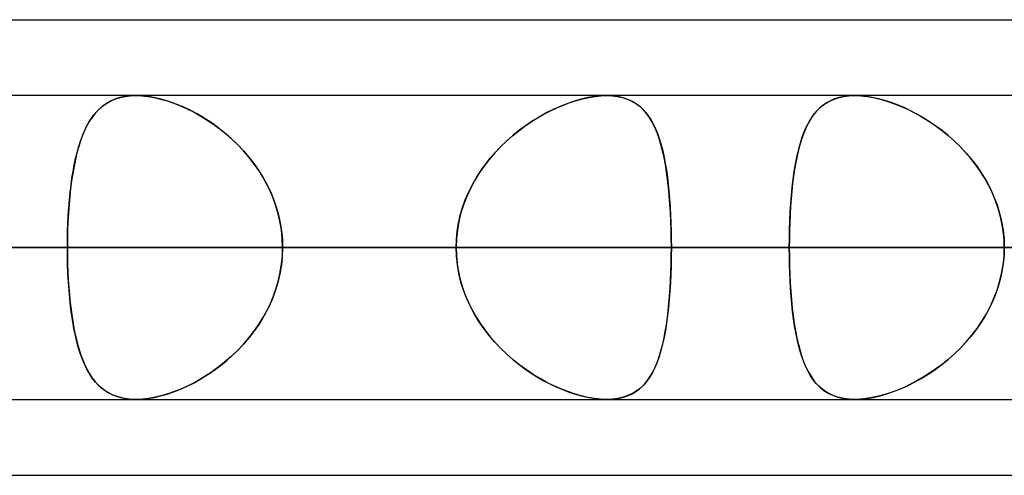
# Model space of a CAD drawing. Header units: millimetres. Extents: x -215 to 215, y -97 to 81.
# Tile 59 of 85: x 68.15 to 73.09, y -44 to -41.71. Entities that reach past the tile are written whole.
import ezdxf

# ---------------------------------------------------------------- set-up
doc = ezdxf.new("R2010")
doc.units = ezdxf.units.MM
doc.layers.add('MAIN-1', color=7, linetype='Continuous')
doc.layers.add('MAIN-2', color=7, linetype='Continuous')

msp = doc.modelspace()

# ---------------------------------------------------------------- linework, layer by layer
at = {"layer": 'MAIN-1'}
for p, q in [((55.3107, -41.7125), (104.7669, -41.7125)), ((104.6521, -42.0938), (-104.6521, -42.0938)), ((68.7356, -42.0938), (68.736, -42.0937)), ((68.736, -42.0937), (68.7364, -42.0937)), ((68.7364, -42.0937), (68.7368, -42.0937)), ((68.7368, -42.0937), (68.7372, -42.0937)), ((68.7372, -42.0937), (68.7376, -42.0937)), ((68.7376, -42.0937), (68.7379, -42.0937)), ((-105.1835, -42.8563), (105.1835, -42.8563)), ((-104.7621, -43.6188), (104.7621, -43.6188)), ((68.7363, -43.6188), (68.736, -43.6187)), ((68.7366, -43.6188), (68.7363, -43.6188)), ((68.737, -43.6188), (68.7366, -43.6188)), ((68.7373, -43.6188), (68.737, -43.6188)), ((68.7376, -43.6188), (68.7373, -43.6188)), ((68.7379, -43.6188), (68.7376, -43.6188)), ((54.9413, -44), (105.4075, -44))]:
    msp.add_line(p, q, dxfattribs=at)
at = {"layer": 'MAIN-2'}
for p, q in [((68.6106, -42.1211), (68.5899, -42.1328)), ((68.5951, -42.1296), (68.615, -42.119)), ((68.6329, -42.1114), (68.6106, -42.1211)), ((68.615, -42.119), (68.6363, -42.1101)), ((68.6569, -42.1037), (68.6329, -42.1114)), ((68.6363, -42.1101), (68.6592, -42.1031)), ((68.6825, -42.0982), (68.6569, -42.1037)), ((68.6592, -42.1031), (68.6834, -42.098)), ((68.7095, -42.0948), (68.6825, -42.0982)), ((68.6834, -42.098), (68.7089, -42.0949)), ((68.7089, -42.0949), (68.7356, -42.0938)), ((68.7379, -42.0937), (68.7095, -42.0948)), ((68.7687, -42.0949), (68.7379, -42.0937)), ((68.7379, -42.0937), (68.767, -42.0948)), ((68.767, -42.0948), (68.7975, -42.098)), ((68.8008, -42.0985), (68.7687, -42.0949)), ((68.7975, -42.098), (68.8292, -42.1034)), ((68.8344, -42.1045), (68.8008, -42.0985)), ((68.8292, -42.1034), (68.8617, -42.1108)), ((68.8688, -42.1127), (68.8344, -42.1045)), ((68.8617, -42.1108), (68.8947, -42.1203)), ((68.9038, -42.1232), (68.8688, -42.1127)), ((68.8947, -42.1203), (68.9282, -42.1318)), ((68.9391, -42.1359), (68.9038, -42.1232)), ((70.8823, -42.141), (70.9149, -42.1288)), ((70.938, -42.1211), (70.9037, -42.1328)), ((70.9149, -42.1288), (70.9473, -42.1183)), ((70.972, -42.1114), (70.938, -42.1211)), ((70.9473, -42.1183), (70.9793, -42.1095)), ((71.0054, -42.1037), (70.972, -42.1114)), ((70.9793, -42.1095), (71.0107, -42.1026)), ((71.0378, -42.0982), (71.0054, -42.1037)), ((71.0107, -42.1026), (71.0412, -42.0977)), ((71.0689, -42.0948), (71.0378, -42.0982)), ((71.0412, -42.0977), (71.0705, -42.0947)), ((71.0987, -42.0937), (71.0689, -42.0948)), ((71.0705, -42.0947), (71.0987, -42.0937)), ((71.0987, -42.0937), (71.1265, -42.0948)), ((71.128, -42.0949), (71.0987, -42.0937)), ((71.1265, -42.0948), (71.1529, -42.098)), ((71.1557, -42.0985), (71.128, -42.0949)), ((71.1529, -42.098), (71.178, -42.1034)), ((71.1819, -42.1045), (71.1557, -42.0985)), ((71.178, -42.1034), (71.2013, -42.1109)), ((71.2062, -42.1128), (71.1819, -42.1045)), ((71.2013, -42.1109), (71.223, -42.1203)), ((71.2286, -42.1233), (71.2062, -42.1128)), ((71.223, -42.1203), (71.243, -42.1318)), ((71.2492, -42.1359), (71.2286, -42.1233)), ((72.1931, -42.1358), (72.2138, -42.1232)), ((72.2212, -42.1194), (72.2013, -42.1304)), ((72.2138, -42.1232), (72.2364, -42.1127)), ((72.2426, -42.1103), (72.2212, -42.1194)), ((72.2364, -42.1127), (72.2608, -42.1044)), ((72.2657, -42.1031), (72.2426, -42.1103)), ((72.2608, -42.1044), (72.2869, -42.0985)), ((72.2904, -42.0979), (72.2657, -42.1031)), ((72.2869, -42.0985), (72.3146, -42.0949)), ((72.3164, -42.0948), (72.2904, -42.0979)), ((72.3146, -42.0949), (72.3438, -42.0937)), ((72.3437, -42.0937), (72.3164, -42.0948)), ((72.3716, -42.0947), (72.3437, -42.0937)), ((72.3438, -42.0937), (72.3736, -42.0948)), ((72.4007, -42.0976), (72.3716, -42.0947)), ((72.3736, -42.0948), (72.4048, -42.0982)), ((72.431, -42.1025), (72.4007, -42.0976)), ((72.4048, -42.0982), (72.4374, -42.1038)), ((72.4621, -42.1093), (72.431, -42.1025)), ((72.4374, -42.1038), (72.4707, -42.1115)), ((72.4939, -42.118), (72.4621, -42.1093)), ((72.4707, -42.1115), (72.5046, -42.1212)), ((72.526, -42.1284), (72.4939, -42.118)), ((72.5046, -42.1212), (72.5388, -42.133)), ((72.5583, -42.1405), (72.526, -42.1284)), ((68.5288, -42.1883), (68.5435, -42.1713)), ((68.5529, -42.1618), (68.5365, -42.179)), ((68.5435, -42.1713), (68.5595, -42.1558)), ((68.5707, -42.1464), (68.5529, -42.1618)), ((68.5595, -42.1558), (68.5767, -42.1419)), ((68.5899, -42.1328), (68.5707, -42.1464)), ((68.5767, -42.1419), (68.5951, -42.1296)), ((68.9282, -42.1318), (68.9619, -42.1451)), ((68.9745, -42.1506), (68.9391, -42.1359)), ((68.9619, -42.1451), (68.9957, -42.1603)), ((69.0099, -42.1673), (68.9745, -42.1506)), ((68.9957, -42.1603), (69.0294, -42.1773)), ((69.0452, -42.1859), (69.0099, -42.1673)), ((69.0294, -42.1773), (69.0629, -42.1961)), ((70.7845, -42.1872), (70.8169, -42.1703)), ((70.8344, -42.1618), (70.7998, -42.179)), ((70.8169, -42.1703), (70.8496, -42.1548)), ((70.8691, -42.1464), (70.8344, -42.1618)), ((70.8496, -42.1548), (70.8823, -42.141)), ((70.9037, -42.1328), (70.8691, -42.1464)), ((71.243, -42.1318), (71.2616, -42.1451)), ((71.2681, -42.1506), (71.2492, -42.1359)), ((71.2616, -42.1451), (71.2786, -42.1603)), ((71.2855, -42.1673), (71.2681, -42.1506)), ((71.2786, -42.1603), (71.2943, -42.1773)), ((71.3013, -42.186), (71.2855, -42.1673)), ((71.2943, -42.1773), (71.3088, -42.1961)), ((72.1502, -42.1742), (72.1357, -42.1923)), ((72.1406, -42.1857), (72.1566, -42.1672)), ((72.1659, -42.1579), (72.1502, -42.1742)), ((72.1566, -42.1672), (72.1741, -42.1505)), ((72.1829, -42.1433), (72.1659, -42.1579)), ((72.1741, -42.1505), (72.1931, -42.1358)), ((72.2013, -42.1304), (72.1829, -42.1433)), ((72.5388, -42.133), (72.5733, -42.1466)), ((72.5908, -42.1542), (72.5583, -42.1405)), ((72.5733, -42.1466), (72.6079, -42.1621)), ((72.6232, -42.1695), (72.5908, -42.1542)), ((72.6079, -42.1621), (72.6425, -42.1794)), ((72.6554, -42.1864), (72.6232, -42.1695)), ((68.4905, -42.2483), (68.5024, -42.2267)), ((68.5071, -42.2189), (68.494, -42.2415)), ((68.5024, -42.2267), (68.5151, -42.2067)), ((68.5213, -42.198), (68.5071, -42.2189)), ((68.5151, -42.2067), (68.5288, -42.1883)), ((68.5365, -42.179), (68.5213, -42.198)), ((69.0802, -42.2065), (69.0452, -42.1859)), ((69.0629, -42.1961), (69.096, -42.2165)), ((69.115, -42.2291), (69.0802, -42.2065)), ((69.096, -42.2165), (69.1286, -42.2385)), ((70.6889, -42.2472), (70.7205, -42.2256)), ((70.7309, -42.2189), (70.6969, -42.2416)), ((70.7205, -42.2256), (70.7524, -42.2056)), ((70.7653, -42.198), (70.7309, -42.2189)), ((70.7524, -42.2056), (70.7845, -42.1872)), ((70.7998, -42.179), (70.7653, -42.198)), ((71.3158, -42.2065), (71.3013, -42.186)), ((71.3088, -42.1961), (71.322, -42.2165)), ((71.3291, -42.2291), (71.3158, -42.2065)), ((71.322, -42.2165), (71.334, -42.2385)), ((72.1222, -42.2121), (72.1099, -42.2336)), ((72.1126, -42.2286), (72.126, -42.2062)), ((72.1357, -42.1923), (72.1222, -42.2121)), ((72.126, -42.2062), (72.1406, -42.1857)), ((72.6425, -42.1794), (72.677, -42.1986)), ((72.6874, -42.2047), (72.6554, -42.1864)), ((72.677, -42.1986), (72.7114, -42.2197)), ((72.7192, -42.2247), (72.6874, -42.2047)), ((72.7114, -42.2197), (72.7454, -42.2425)), ((72.7507, -42.2463), (72.7192, -42.2247)), ((68.4692, -42.2961), (68.4794, -42.2714)), ((68.4819, -42.266), (68.4707, -42.2922)), ((68.4794, -42.2714), (68.4905, -42.2483)), ((68.494, -42.2415), (68.4819, -42.266)), ((69.1493, -42.2537), (69.115, -42.2291)), ((69.1286, -42.2385), (69.1604, -42.2622)), ((69.1828, -42.2801), (69.1493, -42.2537)), ((69.1604, -42.2622), (69.1915, -42.2874)), ((70.6273, -42.295), (70.6578, -42.2703)), ((70.6634, -42.2661), (70.6305, -42.2923)), ((70.6578, -42.2703), (70.6889, -42.2472)), ((70.6969, -42.2416), (70.6634, -42.2661)), ((71.3413, -42.2537), (71.3291, -42.2291)), ((71.334, -42.2385), (71.3451, -42.2621)), ((71.3524, -42.2801), (71.3413, -42.2537)), ((71.3451, -42.2621), (71.3551, -42.2873)), ((72.0984, -42.2569), (72.088, -42.2818)), ((72.089, -42.2792), (72.1003, -42.2529)), ((72.1099, -42.2336), (72.0984, -42.2569)), ((72.1003, -42.2529), (72.1126, -42.2286)), ((72.7454, -42.2425), (72.7788, -42.2672)), ((72.7817, -42.2694), (72.7507, -42.2463)), ((72.7788, -42.2672), (72.8115, -42.2936)), ((72.8121, -42.2941), (72.7817, -42.2694)), ((68.4604, -42.3202), (68.4509, -42.3499)), ((68.4509, -42.3499), (68.4597, -42.3222)), ((68.4597, -42.3222), (68.4692, -42.2961)), ((68.4707, -42.2922), (68.4604, -42.3202)), ((69.2156, -42.3085), (69.1828, -42.2801)), ((69.1915, -42.2874), (69.2215, -42.314)), ((69.2472, -42.3388), (69.2156, -42.3085)), ((69.2215, -42.314), (69.2505, -42.3421)), ((70.5985, -42.3203), (70.5676, -42.35)), ((70.5688, -42.3488), (70.5976, -42.3212)), ((70.5976, -42.3212), (70.6273, -42.295)), ((70.6305, -42.2923), (70.5985, -42.3203)), ((71.3625, -42.3085), (71.3524, -42.2801)), ((71.3551, -42.2873), (71.3643, -42.3139)), ((71.3717, -42.3387), (71.3625, -42.3085)), ((71.3643, -42.3139), (71.3726, -42.342)), ((72.0693, -42.3374), (72.0787, -42.3074)), ((72.0784, -42.3084), (72.0696, -42.3366)), ((72.088, -42.2818), (72.0784, -42.3084)), ((72.0787, -42.3074), (72.089, -42.2792)), ((72.8115, -42.2936), (72.8432, -42.3217)), ((72.8417, -42.3203), (72.8121, -42.2941)), ((72.8704, -42.348), (72.8417, -42.3203)), ((72.8432, -42.3217), (72.8739, -42.3515)), ((68.4509, -42.3499), (68.4423, -42.3813)), ((68.4429, -42.379), (68.4509, -42.3499)), ((69.2776, -42.3708), (69.2472, -42.3388)), ((69.2505, -42.3421), (69.2783, -42.3716)), ((69.3064, -42.4047), (69.2776, -42.3708)), ((69.2783, -42.3716), (69.3047, -42.4025)), ((70.5676, -42.35), (70.538, -42.3814)), ((70.5411, -42.378), (70.5688, -42.3488)), ((71.38, -42.3708), (71.3717, -42.3387)), ((71.3726, -42.342), (71.3802, -42.3715)), ((71.3874, -42.4046), (71.38, -42.3708)), ((71.3802, -42.3715), (71.387, -42.4024)), ((72.0531, -42.403), (72.0608, -42.3693)), ((72.0616, -42.3663), (72.0543, -42.3974)), ((72.0608, -42.3693), (72.0693, -42.3374)), ((72.0696, -42.3366), (72.0616, -42.3663)), ((72.8981, -42.3772), (72.8704, -42.348)), ((72.8739, -42.3515), (72.9032, -42.3829)), ((68.4344, -42.4142), (68.4273, -42.4486)), ((68.4287, -42.4414), (68.4355, -42.4095)), ((68.4423, -42.3813), (68.4344, -42.4142)), ((68.4355, -42.4095), (68.4429, -42.379)), ((69.3047, -42.4025), (69.3296, -42.4347)), ((69.3335, -42.44), (69.3064, -42.4047)), ((70.5098, -42.4143), (70.4833, -42.4488)), ((70.4894, -42.4405), (70.5145, -42.4086)), ((70.538, -42.3814), (70.5098, -42.4143)), ((70.5145, -42.4086), (70.5411, -42.378)), ((71.387, -42.4024), (71.3932, -42.4346)), ((71.3941, -42.4399), (71.3874, -42.4046)), ((72.0462, -42.4383), (72.0531, -42.403)), ((72.0543, -42.3974), (72.0478, -42.4299)), ((72.9245, -42.4078), (72.8981, -42.3772)), ((72.9032, -42.3829), (72.931, -42.4158)), ((72.9495, -42.4398), (72.9245, -42.4078)), ((72.931, -42.4158), (72.9571, -42.4502)), ((68.4172, -42.5087), (68.4226, -42.4744)), ((68.4273, -42.4486), (68.4209, -42.4845)), ((68.4226, -42.4744), (68.4287, -42.4414)), ((69.3296, -42.4347), (69.353, -42.4682)), ((69.3587, -42.4768), (69.3335, -42.44)), ((69.353, -42.4682), (69.3747, -42.5029)), ((70.4441, -42.508), (70.4659, -42.4736)), ((70.4833, -42.4488), (70.4586, -42.4846)), ((70.4659, -42.4736), (70.4894, -42.4405)), ((71.3932, -42.4346), (71.3987, -42.4681)), ((71.4, -42.4767), (71.3941, -42.4399)), ((71.3987, -42.4681), (71.4036, -42.5028)), ((72.0419, -42.4638), (72.0367, -42.4989)), ((72.0401, -42.4751), (72.0462, -42.4383)), ((72.0478, -42.4299), (72.0419, -42.4638)), ((72.9729, -42.4729), (72.9495, -42.4398)), ((72.9571, -42.4502), (72.9814, -42.486)), ((72.9946, -42.5073), (72.9729, -42.4729)), ((68.4153, -42.5217), (68.4103, -42.5603)), ((68.4123, -42.5441), (68.4172, -42.5087)), ((68.4209, -42.4845), (68.4153, -42.5217)), ((69.3817, -42.515), (69.3587, -42.4768)), ((69.3747, -42.5029), (69.3946, -42.5388)), ((69.4025, -42.5545), (69.3817, -42.515)), ((70.4359, -42.5219), (70.4154, -42.5605)), ((70.4241, -42.5434), (70.4441, -42.508)), ((70.4586, -42.4846), (70.4359, -42.5219)), ((71.4051, -42.5149), (71.4, -42.4767)), ((71.4036, -42.5028), (71.4079, -42.5387)), ((71.4096, -42.5544), (71.4051, -42.5149)), ((72.0301, -42.5529), (72.0348, -42.5133)), ((72.0367, -42.4989), (72.0321, -42.5352)), ((72.0348, -42.5133), (72.0401, -42.4751)), ((72.9814, -42.486), (73.0038, -42.5232)), ((73.0145, -42.5428), (72.9946, -42.5073)), ((73.0038, -42.5232), (73.024, -42.5617)), ((68.4103, -42.5603), (68.406, -42.6002)), ((68.408, -42.5806), (68.4123, -42.5441)), ((69.3946, -42.5388), (69.4126, -42.5759)), ((69.421, -42.5954), (69.4025, -42.5545)), ((70.4154, -42.5605), (70.3971, -42.6003)), ((70.406, -42.58), (70.4241, -42.5434)), ((71.4079, -42.5387), (71.4117, -42.5758)), ((71.4134, -42.5952), (71.4096, -42.5544)), ((72.0281, -42.5728), (72.0246, -42.6113)), ((72.0261, -42.5938), (72.0301, -42.5529)), ((72.0321, -42.5352), (72.0281, -42.5728)), ((73.0324, -42.5795), (73.0145, -42.5428)), ((73.024, -42.5617), (73.042, -42.6013)), ((68.4012, -42.6566), (68.4044, -42.6181)), ((68.406, -42.6002), (68.4024, -42.6411)), ((68.4044, -42.6181), (68.408, -42.5806)), ((69.4126, -42.5759), (69.4284, -42.6139)), ((69.4369, -42.6373), (69.421, -42.5954)), ((69.4284, -42.6139), (69.442, -42.6528)), ((70.3763, -42.6561), (70.3901, -42.6176)), ((70.3971, -42.6003), (70.3813, -42.6413)), ((70.3901, -42.6176), (70.406, -42.58)), ((71.4117, -42.5758), (71.4149, -42.6138)), ((71.4166, -42.6372), (71.4134, -42.5952)), ((71.4149, -42.6138), (71.4176, -42.6527)), ((72.0246, -42.6113), (72.0217, -42.6507)), ((72.0227, -42.6359), (72.0261, -42.5938)), ((73.0483, -42.6172), (73.0324, -42.5795)), ((73.042, -42.6013), (73.0575, -42.642)), ((73.062, -42.6557), (73.0483, -42.6172)), ((68.3987, -42.6956), (68.4012, -42.6566)), ((68.4024, -42.6411), (68.3994, -42.6829)), ((69.45, -42.6799), (69.4369, -42.6373)), ((69.442, -42.6528), (69.4533, -42.6925)), ((70.365, -42.6952), (70.3763, -42.6561)), ((70.3813, -42.6413), (70.3682, -42.683)), ((71.4192, -42.6799), (71.4166, -42.6372)), ((71.4176, -42.6527), (71.4198, -42.6924)), ((72.0217, -42.6507), (72.0193, -42.6907)), ((72.02, -42.6788), (72.0227, -42.6359)), ((73.0575, -42.642), (73.0703, -42.6837)), ((73.0733, -42.6948), (73.062, -42.6557)), ((68.3967, -42.7351), (68.3987, -42.6956)), ((68.3994, -42.6829), (68.3971, -42.7254)), ((69.4604, -42.7233), (69.45, -42.6799)), ((69.4533, -42.6925), (69.4622, -42.7329)), ((70.356, -42.7349), (70.365, -42.6952)), ((70.3682, -42.683), (70.3579, -42.7255)), ((71.4212, -42.7232), (71.4192, -42.6799)), ((71.4198, -42.6924), (71.4216, -42.7329)), ((72.0193, -42.6907), (72.0175, -42.7314)), ((72.0179, -42.7224), (72.02, -42.6788)), ((73.0703, -42.6837), (73.0805, -42.7262)), ((73.0822, -42.7345), (73.0733, -42.6948)), ((68.3955, -42.7685), (68.3945, -42.8121)), ((68.3953, -42.7751), (68.3967, -42.7351)), ((68.3971, -42.7254), (68.3955, -42.7685)), ((69.4678, -42.7672), (69.4604, -42.7233)), ((69.4622, -42.7329), (69.4687, -42.7738)), ((69.4723, -42.8115), (69.4678, -42.7672)), ((70.3504, -42.7685), (70.3459, -42.8122)), ((70.3496, -42.775), (70.356, -42.7349)), ((70.3579, -42.7255), (70.3504, -42.7685)), ((71.4226, -42.7671), (71.4212, -42.7232)), ((71.4216, -42.7329), (71.4228, -42.7737)), ((71.4235, -42.8115), (71.4226, -42.7671)), ((72.0155, -42.8112), (72.0164, -42.7666)), ((72.0175, -42.7314), (72.0162, -42.7726)), ((72.0164, -42.7666), (72.0179, -42.7224)), ((73.0805, -42.7262), (73.0879, -42.7692)), ((73.0886, -42.7747), (73.0822, -42.7345)), ((73.0879, -42.7692), (73.0923, -42.8126)), ((68.3945, -42.8121), (68.3942, -42.8563)), ((68.3942, -42.8563), (68.3945, -42.8155)), ((68.3945, -42.8155), (68.3953, -42.7751)), ((69.4687, -42.7738), (69.4725, -42.8149)), ((69.4738, -42.8563), (69.4723, -42.8115)), ((69.4725, -42.8149), (69.4738, -42.8563)), ((70.3459, -42.8122), (70.3444, -42.8563)), ((70.3444, -42.8563), (70.3457, -42.8155)), ((70.3457, -42.8155), (70.3496, -42.775)), ((71.4228, -42.7737), (71.4235, -42.8149)), ((71.4237, -42.8563), (71.4235, -42.8115)), ((71.4235, -42.8149), (71.4237, -42.8563)), ((72.0152, -42.8563), (72.0155, -42.8112)), ((72.0155, -42.8142), (72.0152, -42.8563)), ((72.0162, -42.7726), (72.0155, -42.8142)), ((73.0925, -42.8153), (73.0886, -42.7747)), ((73.0923, -42.8126), (73.0938, -42.8563)), ((73.0938, -42.8563), (73.0925, -42.8153)), ((105.1835, -42.8563), (-105.1835, -42.8563)), ((104.0108, -42.8563), (-104.0108, -42.8563)), ((-104.0108, -42.8563), (104.0108, -42.8563)), ((-96.6745, -42.8563), (96.6745, -42.8563)), ((96.6745, -42.8563), (-96.6745, -42.8563)), ((95.5956, -42.8563), (-95.5956, -42.8563)), ((-95.5956, -42.8563), (95.5956, -42.8563)), ((-88.2587, -42.8563), (88.2587, -42.8563)), ((88.2587, -42.8563), (-88.2587, -42.8563)), ((87.1797, -42.8563), (-87.1797, -42.8563)), ((-87.1797, -42.8563), (87.1797, -42.8563)), ((-79.8419, -42.8563), (79.8419, -42.8563)), ((79.8419, -42.8563), (-79.8419, -42.8563)), ((78.7627, -42.8563), (-78.7627, -42.8563)), ((-78.7627, -42.8563), (78.7627, -42.8563)), ((-71.4237, -42.8563), (71.4237, -42.8563)), ((71.4237, -42.8563), (-71.4237, -42.8563)), ((70.3444, -42.8563), (-70.3444, -42.8563)), ((-70.3444, -42.8563), (70.3444, -42.8563)), ((80.3675, -42.8563), (59.8285, -42.8563)), ((59.8285, -42.8563), (80.3675, -42.8563)), ((61.0513, -42.8563), (81.8925, -42.8563)), ((81.8925, -42.8563), (61.0513, -42.8563)), ((61.0513, -42.8563), (68.3942, -42.8563)), ((68.3942, -42.8563), (61.0513, -42.8563)), ((70.3444, -42.8563), (63.0038, -42.8563)), ((63.0038, -42.8563), (70.3444, -42.8563)), ((64.6805, -42.8563), (72.0152, -42.8563)), ((72.0152, -42.8563), (64.6805, -42.8563)), ((75.2502, -42.8563), (67.9156, -42.8563)), ((67.9156, -42.8563), (75.2502, -42.8563)), ((68.3942, -42.8563), (68.3945, -42.8971)), ((92.2625, -42.8563), (68.3942, -42.8563)), ((68.3945, -42.9003), (68.3942, -42.8563)), ((68.3942, -42.8563), (92.2625, -42.8563)), ((69.4738, -42.8563), (69.4723, -42.901)), ((69.4725, -42.8976), (69.4738, -42.8563)), ((69.4738, -42.8563), (93.7875, -42.8563)), ((93.7875, -42.8563), (69.4738, -42.8563)), ((69.4738, -42.8563), (76.8144, -42.8563)), ((76.8144, -42.8563), (69.4738, -42.8563)), ((70.3459, -42.9003), (70.3444, -42.8563)), ((70.3444, -42.8563), (70.3457, -42.897)), ((71.4237, -42.8563), (71.4235, -42.901)), ((71.4235, -42.8976), (71.4237, -42.8563)), ((78.7627, -42.8563), (71.4237, -42.8563)), ((71.4237, -42.8563), (78.7627, -42.8563)), ((72.0152, -42.8563), (72.0155, -42.9013)), ((75.2502, -42.8563), (72.0152, -42.8563)), ((72.0155, -42.8983), (72.0152, -42.8563)), ((72.0152, -42.8563), (75.2502, -42.8563)), ((73.0923, -42.8999), (73.0938, -42.8563)), ((73.0938, -42.8563), (73.0925, -42.8972)), ((68.3945, -42.8971), (68.3953, -42.9376)), ((68.3955, -42.9438), (68.3945, -42.9003)), ((69.4723, -42.901), (69.4678, -42.9453)), ((69.4687, -42.9387), (69.4725, -42.8976)), ((70.3457, -42.897), (70.3496, -42.9375)), ((70.3504, -42.944), (70.3459, -42.9003)), ((71.4235, -42.901), (71.4226, -42.9454)), ((71.4228, -42.9388), (71.4235, -42.8976)), ((72.0162, -42.9399), (72.0155, -42.8983)), ((72.0155, -42.9013), (72.0164, -42.9459)), ((73.0879, -42.9433), (73.0923, -42.8999)), ((73.0925, -42.8972), (73.0886, -42.9378)), ((68.3953, -42.9376), (68.3967, -42.9777)), ((68.3971, -42.9868), (68.3955, -42.9438)), ((69.4678, -42.9453), (69.4604, -42.9892)), ((69.4622, -42.9796), (69.4687, -42.9387)), ((70.3496, -42.9375), (70.356, -42.9776)), ((70.3579, -42.987), (70.3504, -42.944)), ((71.4226, -42.9454), (71.4212, -42.9893)), ((71.4216, -42.9796), (71.4228, -42.9388)), ((72.0175, -42.9811), (72.0162, -42.9399)), ((72.0164, -42.9459), (72.0179, -42.9901)), ((73.0805, -42.9863), (73.0879, -42.9433)), ((73.0886, -42.9378), (73.0822, -42.978)), ((68.3967, -42.9777), (68.3987, -43.0173)), ((68.3994, -43.0292), (68.3971, -42.9868)), ((68.3987, -43.0173), (68.4013, -43.0565)), ((69.4604, -42.9892), (69.45, -43.0326)), ((69.4533, -43.02), (69.4622, -42.9796)), ((70.356, -42.9776), (70.365, -43.0173)), ((70.3682, -43.0295), (70.3579, -42.987)), ((70.365, -43.0173), (70.3763, -43.0564)), ((71.4212, -42.9893), (71.4192, -43.0326)), ((71.4198, -43.0201), (71.4216, -42.9796)), ((72.0193, -43.0218), (72.0175, -42.9811)), ((72.0179, -42.9901), (72.02, -43.0337)), ((73.0733, -43.0177), (73.062, -43.0568)), ((73.0703, -43.0288), (73.0805, -42.9863)), ((73.0822, -42.978), (73.0733, -43.0177)), ((68.4024, -43.0709), (68.3994, -43.0292)), ((68.4013, -43.0565), (68.4044, -43.095)), ((69.4284, -43.0986), (69.442, -43.0597)), ((69.45, -43.0326), (69.4369, -43.0752)), ((69.442, -43.0597), (69.4533, -43.02)), ((70.3813, -43.0712), (70.3682, -43.0295)), ((70.3763, -43.0564), (70.3901, -43.0949)), ((71.4149, -43.0987), (71.4176, -43.0598)), ((71.4192, -43.0326), (71.4166, -43.0753)), ((71.4176, -43.0598), (71.4198, -43.0201)), ((72.0217, -43.0618), (72.0193, -43.0218)), ((72.02, -43.0337), (72.0227, -43.0766)), ((72.0246, -43.1012), (72.0217, -43.0618)), ((73.062, -43.0568), (73.0483, -43.0953)), ((73.0575, -43.0705), (73.0703, -43.0288)), ((68.406, -43.1118), (68.4024, -43.0709)), ((68.4044, -43.095), (68.4081, -43.1326)), ((68.4103, -43.1516), (68.406, -43.1118)), ((69.4126, -43.1366), (69.4284, -43.0986)), ((69.4369, -43.0752), (69.421, -43.1171)), ((70.3971, -43.1122), (70.3813, -43.0712)), ((70.3901, -43.0949), (70.406, -43.1325)), ((70.4154, -43.152), (70.3971, -43.1122)), ((71.4117, -43.1367), (71.4149, -43.0987)), ((71.4166, -43.0753), (71.4134, -43.1173)), ((72.0227, -43.0766), (72.0261, -43.1187)), ((72.0281, -43.1397), (72.0246, -43.1012)), ((73.024, -43.1508), (73.042, -43.1112)), ((73.0483, -43.0953), (73.0324, -43.133)), ((73.042, -43.1112), (73.0575, -43.0705)), ((68.4081, -43.1326), (68.4124, -43.1692)), ((68.4152, -43.1901), (68.4103, -43.1516)), ((69.4025, -43.158), (69.3817, -43.1975)), ((69.3946, -43.1737), (69.4126, -43.1366)), ((69.421, -43.1171), (69.4025, -43.158)), ((70.406, -43.1325), (70.4241, -43.1691)), ((70.4359, -43.1906), (70.4154, -43.152)), ((71.4096, -43.1581), (71.4051, -43.1976)), ((71.4079, -43.1738), (71.4117, -43.1367)), ((71.4134, -43.1173), (71.4096, -43.1581)), ((72.0261, -43.1187), (72.0301, -43.1596)), ((72.0321, -43.1773), (72.0281, -43.1397)), ((72.0301, -43.1596), (72.0348, -43.1992)), ((73.0038, -43.1893), (73.024, -43.1508)), ((73.0324, -43.133), (73.0145, -43.1697)), ((68.4124, -43.1692), (68.4173, -43.2047)), ((68.4208, -43.2273), (68.4152, -43.1901)), ((68.4173, -43.2047), (68.4228, -43.239)), ((69.353, -43.2443), (69.3747, -43.2096)), ((69.3817, -43.1975), (69.3587, -43.2357)), ((69.3747, -43.2096), (69.3946, -43.1737)), ((70.4241, -43.1691), (70.4441, -43.2045)), ((70.4586, -43.2279), (70.4359, -43.1906)), ((70.4441, -43.2045), (70.4659, -43.2389)), ((71.3987, -43.2444), (71.4036, -43.2097)), ((71.4051, -43.1976), (71.4, -43.2358)), ((71.4036, -43.2097), (71.4079, -43.1738)), ((72.0367, -43.2136), (72.0321, -43.1773)), ((72.0348, -43.1992), (72.0401, -43.2374)), ((72.0419, -43.2487), (72.0367, -43.2136)), ((72.9946, -43.2052), (72.9729, -43.2396)), ((72.9814, -43.2265), (73.0038, -43.1893)), ((73.0145, -43.1697), (72.9946, -43.2052)), ((68.4271, -43.2631), (68.4208, -43.2273)), ((68.4228, -43.239), (68.4289, -43.2721)), ((68.4342, -43.2974), (68.4271, -43.2631)), ((69.3296, -43.2778), (69.353, -43.2443)), ((69.3587, -43.2357), (69.3335, -43.2725)), ((70.4833, -43.2637), (70.4586, -43.2279)), ((70.4659, -43.2389), (70.4894, -43.272)), ((70.5098, -43.2982), (70.4833, -43.2637)), ((71.3932, -43.2779), (71.3987, -43.2444)), ((71.4, -43.2358), (71.3941, -43.2726)), ((72.0401, -43.2374), (72.0462, -43.2742)), ((72.0478, -43.2826), (72.0419, -43.2487)), ((72.931, -43.2967), (72.9571, -43.2623)), ((72.9729, -43.2396), (72.9495, -43.2727)), ((72.9571, -43.2623), (72.9814, -43.2265)), ((68.4289, -43.2721), (68.4357, -43.304)), ((68.442, -43.3303), (68.4342, -43.2974)), ((68.4357, -43.304), (68.4431, -43.3346)), ((69.3064, -43.3078), (69.2776, -43.3417)), ((69.2783, -43.3409), (69.3047, -43.31)), ((69.3047, -43.31), (69.3296, -43.2778)), ((69.3335, -43.2725), (69.3064, -43.3078)), ((70.4894, -43.272), (70.5145, -43.3039)), ((70.538, -43.3311), (70.5098, -43.2982)), ((70.5145, -43.3039), (70.5411, -43.3345)), ((71.3874, -43.3079), (71.38, -43.3417)), ((71.3802, -43.341), (71.387, -43.3101)), ((71.387, -43.3101), (71.3932, -43.2779)), ((71.3941, -43.2726), (71.3874, -43.3079)), ((72.0462, -43.2742), (72.0531, -43.3095)), ((72.0543, -43.3151), (72.0478, -43.2826)), ((72.0531, -43.3095), (72.0608, -43.3432)), ((72.9245, -43.3047), (72.8981, -43.3353)), ((72.9032, -43.3296), (72.931, -43.2967)), ((72.9495, -43.2727), (72.9245, -43.3047)), ((68.4506, -43.3617), (68.442, -43.3303)), ((68.4431, -43.3346), (68.4512, -43.3637)), ((68.4601, -43.3913), (68.4506, -43.3617)), ((68.4512, -43.3637), (68.4601, -43.3914)), ((69.2776, -43.3417), (69.2472, -43.3737)), ((69.2505, -43.3704), (69.2783, -43.3409)), ((70.5676, -43.3625), (70.538, -43.3311)), ((70.5411, -43.3345), (70.5688, -43.3637)), ((70.5985, -43.3922), (70.5676, -43.3625)), ((70.5688, -43.3637), (70.5976, -43.3913)), ((71.38, -43.3417), (71.3717, -43.3738)), ((71.3726, -43.3705), (71.3802, -43.341)), ((72.0616, -43.3462), (72.0543, -43.3151)), ((72.0608, -43.3432), (72.0693, -43.3751)), ((72.0696, -43.3759), (72.0616, -43.3462)), ((72.8432, -43.3908), (72.8739, -43.361)), ((72.8981, -43.3353), (72.8704, -43.3645)), ((72.8739, -43.361), (72.9032, -43.3296)), ((68.4703, -43.4193), (68.4601, -43.3913)), ((68.4601, -43.3914), (68.4696, -43.4175)), ((69.2156, -43.404), (69.1828, -43.4324)), ((69.1915, -43.4251), (69.2215, -43.3985)), ((69.2472, -43.3737), (69.2156, -43.404)), ((69.2215, -43.3985), (69.2505, -43.3704)), ((70.5976, -43.3913), (70.6273, -43.4175)), ((70.6305, -43.4202), (70.5985, -43.3922)), ((71.3625, -43.404), (71.3524, -43.4324)), ((71.3551, -43.4252), (71.3643, -43.3986)), ((71.3717, -43.3738), (71.3625, -43.404)), ((71.3643, -43.3986), (71.3726, -43.3705)), ((72.0693, -43.3751), (72.0787, -43.4051)), ((72.0784, -43.4041), (72.0696, -43.3759)), ((72.088, -43.4307), (72.0784, -43.4041)), ((72.0787, -43.4051), (72.089, -43.4333)), ((72.8115, -43.4189), (72.8432, -43.3908)), ((72.8417, -43.3922), (72.8121, -43.4184)), ((72.8704, -43.3645), (72.8417, -43.3922)), ((68.4696, -43.4175), (68.4799, -43.4422)), ((68.4815, -43.4456), (68.4703, -43.4193)), ((68.4799, -43.4422), (68.4911, -43.4653)), ((68.4935, -43.47), (68.4815, -43.4456)), ((69.1493, -43.4588), (69.115, -43.4834)), ((69.1286, -43.474), (69.1604, -43.4503)), ((69.1828, -43.4324), (69.1493, -43.4588)), ((69.1604, -43.4503), (69.1915, -43.4251)), ((70.6273, -43.4175), (70.6578, -43.4422)), ((70.6634, -43.4464), (70.6305, -43.4202)), ((70.6578, -43.4422), (70.6889, -43.4653)), ((70.6969, -43.4709), (70.6634, -43.4464)), ((71.3413, -43.4588), (71.3291, -43.4834)), ((71.334, -43.474), (71.3451, -43.4504)), ((71.3524, -43.4324), (71.3413, -43.4588)), ((71.3451, -43.4504), (71.3551, -43.4252)), ((72.0984, -43.4556), (72.088, -43.4307)), ((72.089, -43.4333), (72.1003, -43.4596)), ((72.1099, -43.4789), (72.0984, -43.4556)), ((72.1003, -43.4596), (72.1126, -43.4839)), ((72.7454, -43.47), (72.7788, -43.4453)), ((72.7817, -43.4431), (72.7507, -43.4662)), ((72.7788, -43.4453), (72.8115, -43.4189)), ((72.8121, -43.4184), (72.7817, -43.4431)), ((68.4911, -43.4653), (68.503, -43.4869)), ((68.5066, -43.4927), (68.4935, -43.47)), ((68.503, -43.4869), (68.5158, -43.5068)), ((68.5207, -43.5136), (68.5066, -43.4927)), ((68.5158, -43.5068), (68.5296, -43.5252)), ((69.0802, -43.506), (69.0452, -43.5266)), ((69.0629, -43.5164), (69.096, -43.496)), ((69.115, -43.4834), (69.0802, -43.506)), ((69.096, -43.496), (69.1286, -43.474)), ((70.6889, -43.4653), (70.7205, -43.4869)), ((70.7309, -43.4936), (70.6969, -43.4709)), ((70.7205, -43.4869), (70.7524, -43.5069)), ((70.7653, -43.5145), (70.7309, -43.4936)), ((70.7524, -43.5069), (70.7845, -43.5253)), ((71.3158, -43.506), (71.3013, -43.5265)), ((71.3088, -43.5164), (71.322, -43.496)), ((71.3291, -43.4834), (71.3158, -43.506)), ((71.322, -43.496), (71.334, -43.474)), ((72.1222, -43.5004), (72.1099, -43.4789)), ((72.1126, -43.4839), (72.126, -43.5063)), ((72.1357, -43.5202), (72.1222, -43.5004)), ((72.126, -43.5063), (72.1406, -43.5268)), ((72.6874, -43.5078), (72.6554, -43.5261)), ((72.677, -43.5139), (72.7114, -43.4928)), ((72.7192, -43.4878), (72.6874, -43.5078)), ((72.7114, -43.4928), (72.7454, -43.47)), ((72.7507, -43.4662), (72.7192, -43.4878)), ((68.5358, -43.5327), (68.5207, -43.5136)), ((68.5296, -43.5252), (68.5445, -43.5422)), ((68.5521, -43.5499), (68.5358, -43.5327)), ((68.5445, -43.5422), (68.5605, -43.5576)), ((68.5698, -43.5654), (68.5521, -43.5499)), ((68.5605, -43.5576), (68.5778, -43.5715)), ((68.9619, -43.5674), (68.9957, -43.5522)), ((69.0099, -43.5452), (68.9745, -43.5619)), ((68.9957, -43.5522), (69.0294, -43.5352)), ((69.0452, -43.5266), (69.0099, -43.5452)), ((69.0294, -43.5352), (69.0629, -43.5164)), ((70.7998, -43.5335), (70.7653, -43.5145)), ((70.7845, -43.5253), (70.8169, -43.5422)), ((70.8344, -43.5507), (70.7998, -43.5335)), ((70.8169, -43.5422), (70.8496, -43.5577)), ((70.8691, -43.5661), (70.8344, -43.5507)), ((70.8496, -43.5577), (70.8823, -43.5715)), ((71.2616, -43.5674), (71.2786, -43.5522)), ((71.2855, -43.5452), (71.2681, -43.5619)), ((71.2786, -43.5522), (71.2943, -43.5352)), ((71.3013, -43.5265), (71.2855, -43.5452)), ((71.2943, -43.5352), (71.3088, -43.5164)), ((72.1502, -43.5383), (72.1357, -43.5202)), ((72.1406, -43.5268), (72.1566, -43.5453)), ((72.1659, -43.5546), (72.1502, -43.5383)), ((72.1566, -43.5453), (72.1741, -43.562)), ((72.1829, -43.5692), (72.1659, -43.5546)), ((72.5908, -43.5583), (72.5583, -43.572)), ((72.5733, -43.5659), (72.6079, -43.5504)), ((72.6232, -43.543), (72.5908, -43.5583)), ((72.6079, -43.5504), (72.6425, -43.5331)), ((72.6554, -43.5261), (72.6232, -43.543)), ((72.6425, -43.5331), (72.677, -43.5139)), ((68.5888, -43.579), (68.5698, -43.5654)), ((68.5778, -43.5715), (68.5964, -43.5837)), ((68.6094, -43.5908), (68.5888, -43.579)), ((68.5964, -43.5837), (68.6165, -43.5942)), ((68.6316, -43.6006), (68.6094, -43.5908)), ((68.6165, -43.5942), (68.638, -43.603)), ((68.6554, -43.6084), (68.6316, -43.6006)), ((68.638, -43.603), (68.661, -43.6098)), ((68.6809, -43.6141), (68.6554, -43.6084)), ((68.661, -43.6098), (68.6853, -43.6148)), ((68.7975, -43.6145), (68.8292, -43.6091)), ((68.8344, -43.608), (68.8008, -43.614)), ((68.8292, -43.6091), (68.8617, -43.6017)), ((68.8688, -43.5998), (68.8344, -43.608)), ((68.8617, -43.6017), (68.8947, -43.5922)), ((68.9038, -43.5893), (68.8688, -43.5998)), ((68.8947, -43.5922), (68.9282, -43.5807)), ((68.9391, -43.5766), (68.9038, -43.5893)), ((68.9282, -43.5807), (68.9619, -43.5674)), ((68.9745, -43.5619), (68.9391, -43.5766)), ((70.9037, -43.5797), (70.8691, -43.5661)), ((70.8823, -43.5715), (70.9149, -43.5837)), ((70.938, -43.5914), (70.9037, -43.5797)), ((70.9149, -43.5837), (70.9473, -43.5942)), ((70.972, -43.6011), (70.938, -43.5914)), ((70.9473, -43.5942), (70.9793, -43.603)), ((71.0054, -43.6088), (70.972, -43.6011)), ((70.9793, -43.603), (71.0107, -43.6099)), ((71.0378, -43.6143), (71.0054, -43.6088)), ((71.0107, -43.6099), (71.0412, -43.6148)), ((71.1529, -43.6145), (71.178, -43.6091)), ((71.1819, -43.608), (71.1557, -43.614)), ((71.178, -43.6091), (71.2013, -43.6016)), ((71.2062, -43.5997), (71.1819, -43.608)), ((71.2013, -43.6016), (71.223, -43.5922)), ((71.2286, -43.5892), (71.2062, -43.5997)), ((71.223, -43.5922), (71.243, -43.5807)), ((71.2492, -43.5766), (71.2286, -43.5892)), ((71.243, -43.5807), (71.2616, -43.5674)), ((71.2681, -43.5619), (71.2492, -43.5766)), ((72.1741, -43.562), (72.1931, -43.5767)), ((72.2013, -43.5821), (72.1829, -43.5692)), ((72.1931, -43.5767), (72.2138, -43.5893)), ((72.2212, -43.5931), (72.2013, -43.5821)), ((72.2138, -43.5893), (72.2364, -43.5998)), ((72.2426, -43.6022), (72.2212, -43.5931)), ((72.2364, -43.5998), (72.2608, -43.6081)), ((72.2657, -43.6094), (72.2426, -43.6022)), ((72.2608, -43.6081), (72.2869, -43.614)), ((72.2904, -43.6146), (72.2657, -43.6094)), ((72.431, -43.61), (72.4007, -43.6149)), ((72.4048, -43.6143), (72.4374, -43.6087)), ((72.4621, -43.6032), (72.431, -43.61)), ((72.4374, -43.6087), (72.4707, -43.601)), ((72.4939, -43.5945), (72.4621, -43.6032)), ((72.4707, -43.601), (72.5046, -43.5913)), ((72.526, -43.5841), (72.4939, -43.5945)), ((72.5046, -43.5913), (72.5388, -43.5795)), ((72.5583, -43.572), (72.526, -43.5841)), ((72.5388, -43.5795), (72.5733, -43.5659)), ((68.7078, -43.6175), (68.6809, -43.6141)), ((68.6853, -43.6148), (68.711, -43.6178)), ((68.736, -43.6187), (68.7078, -43.6175)), ((68.711, -43.6178), (68.7379, -43.6188)), ((68.7687, -43.6176), (68.7379, -43.6188)), ((68.7379, -43.6188), (68.767, -43.6177)), ((68.767, -43.6177), (68.7975, -43.6145)), ((68.8008, -43.614), (68.7687, -43.6176)), ((71.0689, -43.6177), (71.0378, -43.6143)), ((71.0412, -43.6148), (71.0705, -43.6178)), ((71.0987, -43.6188), (71.0689, -43.6177)), ((71.0705, -43.6178), (71.0987, -43.6188)), ((71.128, -43.6176), (71.0987, -43.6188)), ((71.0987, -43.6188), (71.1265, -43.6177)), ((71.1265, -43.6177), (71.1529, -43.6145)), ((71.1557, -43.614), (71.128, -43.6176)), ((72.2869, -43.614), (72.3146, -43.6176)), ((72.3164, -43.6177), (72.2904, -43.6146)), ((72.3146, -43.6176), (72.3438, -43.6188)), ((72.3437, -43.6188), (72.3164, -43.6177)), ((72.3716, -43.6178), (72.3437, -43.6188)), ((72.3438, -43.6188), (72.3736, -43.6177)), ((72.4007, -43.6149), (72.3716, -43.6178)), ((72.3736, -43.6177), (72.4048, -43.6143))]:
    msp.add_line(p, q, dxfattribs=at)

doc.saveas('drawing.dxf')
